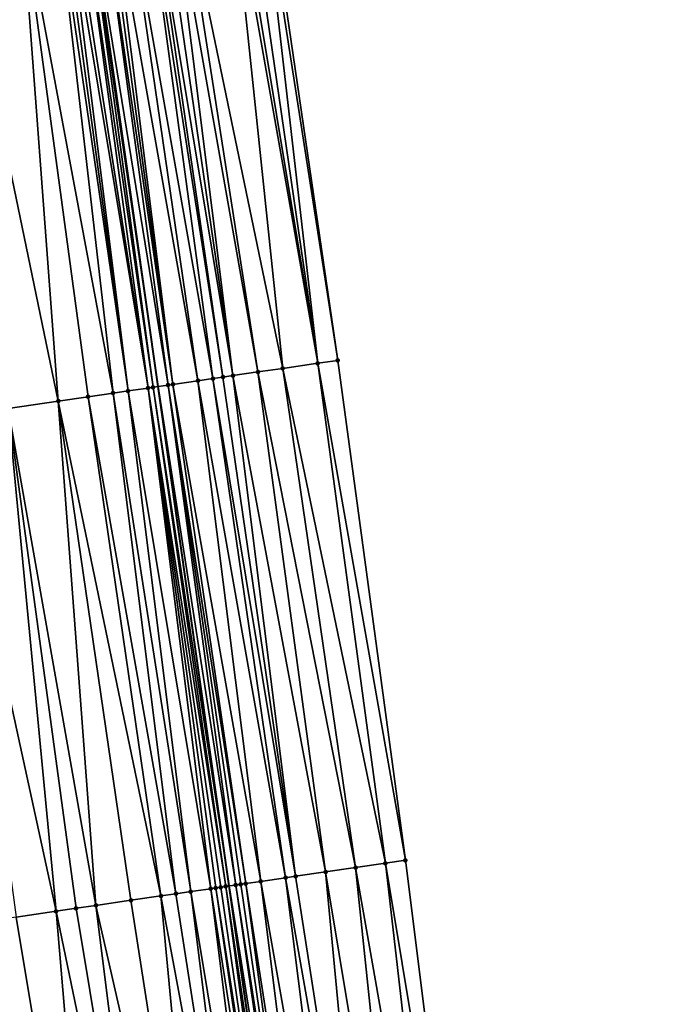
# Model space of a CAD drawing. Header units: feet. Extents: x 2004186 to 2014793, y 836912 to 864902.
# Tile 88 of 256: x 2010609 to 2010634, y 839632 to 839671. Entities that reach past the tile are written whole.
import ezdxf

# ---------------------------------------------------------------- set-up
doc = ezdxf.new("R2010")
doc.units = ezdxf.units.FT
doc.header["$LTSCALE"] = 100
doc.header["$MEASUREMENT"] = 0
for name, color, linetype, lineweight in [('EP_Travel Lane', 5, 'Continuous', 40), ('Road Shots', 4, 'Continuous', 200), ('Road X-Section', 30, 'Continuous', 13)]:
    doc.layers.add(name, color=color, linetype=linetype, lineweight=lineweight)
doc.layers.add('I-77 SB_MM21-27-Surface-Border', color=7, linetype='Continuous')
doc.layers.add('I-77 SB_MM21-27-Surface-TIN', color=7, linetype='Continuous')

msp = doc.modelspace()

# ---------------------------------------------------------------- linework, layer by layer
at = {"layer": 'EP_Travel Lane'}
msp.add_polyline3d([(2010628.338570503, 839557.3465484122, 325.0835515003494), (2010625.365234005, 839577.1237158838, 325.0686312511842), (2010622.468640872, 839596.9119660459, 325.0280780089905), (2010619.649685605, 839616.7130612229, 325.0634671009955), (2010616.830985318, 839636.5123653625, 325.0828093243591), (2010614.012108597, 839656.3129088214, 325.0882472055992), (2010611.193216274, 839676.1135739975, 325.1558233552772), (2010608.481746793, 839695.9290132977, 325.2415413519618), (2010605.917591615, 839715.4675350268, 325.3537476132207), (2010603.315490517, 839735.2951996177, 325.4537320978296), (2010600.713010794, 839755.1257492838, 325.5540446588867), (2010598.11043391, 839774.9571754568, 325.6910213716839), (2010595.595319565, 839794.797996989, 325.8295417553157), (2010593.168818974, 839814.6496749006, 325.9888969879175), (2010590.742297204, 839834.5015260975, 326.1191055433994), (2010588.315843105, 839854.352823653, 326.2822772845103), (2010585.889405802, 839874.2041773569, 326.4534980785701), (2010583.562419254, 839894.0667290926, 326.671785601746)], dxfattribs=at)
at = {"layer": 'I-77 SB_MM21-27-Surface-Border', "color": 3, "linetype": 'ByBlock', "lineweight": -2}
msp.add_polyline3d([(2010592.54919734, 839875.0055921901, 326.1664416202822), (2010594.334517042, 839855.0765520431, 326.0246045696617), (2010597.311174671, 839835.2914392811, 325.8514005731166), (2010600.08935015, 839815.4817200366, 325.682468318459), (2010602.668939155, 839795.6482643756, 325.5183284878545), (2010605.248424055, 839775.8156769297, 325.3784302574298), (2010607.629678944, 839755.9563802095, 325.2565248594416), (2010609.812046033, 839736.0758600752, 325.178446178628), (2010612.592747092, 839716.2711435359, 325.0673909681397), (2010615.366815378, 839696.9336505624, 324.955856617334), (2010618.249892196, 839677.143060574, 324.8396537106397), (2010621.133200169, 839657.3508838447, 324.7641798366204), (2010623.818554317, 839637.5301699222, 324.7675687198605), (2010626.305560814, 839617.6836221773, 324.7617894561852), (2010628.99106029, 839597.8619106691, 324.7425050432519), (2010631.676201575, 839578.0426579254, 324.7779031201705), (2010634.361235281, 839558.2241436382, 324.8098900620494)], dxfattribs=at)
at = {"layer": 'I-77 SB_MM21-27-Surface-TIN', "color": 128, "linetype": 'ByBlock', "lineweight": -2}
for points in [[(2010618.051989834, 839677.1141701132, 324.8525519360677), (2010621.133200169, 839657.3508838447, 324.7641798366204), (2010618.249892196, 839677.143060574, 324.8396537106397)], [(2010616.864562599, 839676.9409170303, 324.910321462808), (2010614.885513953, 839676.6521842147, 325.0017203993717), (2010618.956207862, 839657.0335440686, 324.8743839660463)], [(2010617.062466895, 839676.9697942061, 324.9003295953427), (2010616.864562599, 839676.9409170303, 324.910321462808), (2010620.341566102, 839657.2354910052, 324.8022904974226)], [(2010616.864562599, 839676.9409170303, 324.910321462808), (2010618.956207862, 839657.0335440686, 324.8743839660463), (2010620.341566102, 839657.2354910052, 324.8022904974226)], [(2010617.458274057, 839677.0275583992, 324.8781928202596), (2010617.062466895, 839676.9697942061, 324.9003295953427), (2010620.341566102, 839657.2354910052, 324.8022904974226)], [(2010618.051989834, 839677.1141701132, 324.8525519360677), (2010617.458274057, 839677.0275583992, 324.8781928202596), (2010620.341566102, 839657.2354910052, 324.8022904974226)], [(2010618.051989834, 839677.1141701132, 324.8525519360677), (2010620.341566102, 839657.2354910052, 324.8022904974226), (2010621.133200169, 839657.3508838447, 324.7641798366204)], [(2010613.500181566, 839676.4500598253, 325.0681977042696), (2010612.708556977, 839676.3346019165, 325.0970526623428), (2010616.185489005, 839656.6296665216, 325.0092596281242)], [(2010613.698089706, 839676.478910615, 325.0639784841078), (2010613.500181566, 839676.4500598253, 325.0681977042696), (2010616.581306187, 839656.6873619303, 324.9907809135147)], [(2010613.500181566, 839676.4500598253, 325.0681977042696), (2010616.185489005, 839656.6296665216, 325.0092596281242), (2010616.581306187, 839656.6873619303, 324.9907809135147)], [(2010614.093897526, 839676.5366702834, 325.0428316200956), (2010613.698089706, 839676.478910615, 325.0639784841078), (2010616.977122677, 839656.7450620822, 324.9695970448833)], [(2010613.698089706, 839676.478910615, 325.0639784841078), (2010616.581306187, 839656.6873619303, 324.9907809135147), (2010616.977122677, 839656.7450620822, 324.9695970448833)], [(2010614.48970691, 839676.5944192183, 325.0240328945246), (2010614.093897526, 839676.5366702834, 325.0428316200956), (2010616.977122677, 839656.7450620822, 324.9695970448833)], [(2010614.885513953, 839676.6521842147, 325.0017203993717), (2010614.48970691, 839676.5944192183, 325.0240328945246), (2010617.966665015, 839656.8893048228, 324.9209938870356)], [(2010614.48970691, 839676.5944192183, 325.0240328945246), (2010616.977122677, 839656.7450620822, 324.9695970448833), (2010617.966665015, 839656.8893048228, 324.9209938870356)], [(2010614.885513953, 839676.6521842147, 325.0017203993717), (2010617.966665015, 839656.8893048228, 324.9209938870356), (2010618.956207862, 839657.0335440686, 324.8743839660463)], [(2010610.135772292, 839675.959396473, 325.1836642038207), (2010609.937864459, 839675.9305435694, 325.1883459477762), (2010612.821030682, 839656.1393398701, 325.1182388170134)], [(2010610.333681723, 839675.9882384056, 325.1813826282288), (2010610.135772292, 839675.959396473, 325.1836642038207), (2010612.821030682, 839656.1393398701, 325.1182388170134)], [(2010610.531589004, 839676.0170951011, 325.1758713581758), (2010610.333681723, 839675.9882384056, 325.1813826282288), (2010613.61266779, 839656.2547118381, 325.0920313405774)], [(2010610.333681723, 839675.9882384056, 325.1813826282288), (2010612.821030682, 839656.1393398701, 325.1182388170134), (2010613.61266779, 839656.2547118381, 325.0920313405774)], [(2010610.927399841, 839676.0748340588, 325.1592553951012), (2010610.531589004, 839676.0170951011, 325.1758713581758), (2010613.61266779, 839656.2547118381, 325.0920313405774)], [(2010611.125308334, 839676.103682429, 325.1555654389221), (2010610.927399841, 839676.0748340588, 325.1592553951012), (2010613.810577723, 839656.2835503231, 325.0880500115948)], [(2010610.927399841, 839676.0748340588, 325.1592553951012), (2010613.61266779, 839656.2547118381, 325.0920313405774), (2010613.810577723, 839656.2835503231, 325.0880500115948)], [(2010611.125308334, 839676.103682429, 325.1555654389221), (2010614.012108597, 839656.3129088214, 325.0882472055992), (2010611.193216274, 839676.1135739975, 325.1558233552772)], [(2010611.125308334, 839676.103682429, 325.1555654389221), (2010613.810577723, 839656.2835503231, 325.0880500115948), (2010614.012108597, 839656.3129088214, 325.0882472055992)], [(2010611.719042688, 839676.1901666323, 325.1578204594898), (2010611.193216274, 839676.1135739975, 325.1558233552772), (2010614.404310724, 839656.3700438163, 325.0886309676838)], [(2010614.404310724, 839656.3700438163, 325.0886309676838), (2010611.193216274, 839676.1135739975, 325.1558233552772), (2010614.012108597, 839656.3129088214, 325.0882472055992)], [(2010611.916950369, 839676.2190205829, 325.152909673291), (2010611.719042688, 839676.1901666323, 325.1578204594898), (2010614.602220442, 839656.3988837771, 325.0838076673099)], [(2010611.719042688, 839676.1901666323, 325.1578204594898), (2010614.404310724, 839656.3700438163, 325.0886309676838), (2010614.602220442, 839656.3988837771, 325.0838076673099)], [(2010612.114854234, 839676.2479007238, 325.1422691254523), (2010611.916950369, 839676.2190205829, 325.152909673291), (2010614.602220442, 839656.3988837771, 325.0838076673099)], [(2010612.708556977, 839676.3346019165, 325.0970526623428), (2010612.114854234, 839676.2479007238, 325.1422691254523), (2010615.591763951, 839656.5431184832, 325.0397869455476)], [(2010612.114854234, 839676.2479007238, 325.1422691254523), (2010614.602220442, 839656.3988837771, 325.0838076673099), (2010615.591763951, 839656.5431184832, 325.0397869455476)], [(2010612.708556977, 839676.3346019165, 325.0970526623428), (2010615.591763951, 839656.5431184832, 325.0397869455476), (2010616.185489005, 839656.6296665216, 325.0092596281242)], [(2010608.552499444, 839675.7286431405, 325.2058267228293), (2010605.97968498, 839675.3536421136, 325.2477173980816), (2010610.050288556, 839655.7356220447, 325.1620224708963)], [(2010609.937864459, 839675.9305435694, 325.1883459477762), (2010608.552499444, 839675.7286431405, 325.2058267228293), (2010612.227301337, 839656.0528212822, 325.1319699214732)], [(2010608.552499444, 839675.7286431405, 325.2058267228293), (2010610.050288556, 839655.7356220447, 325.1620224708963), (2010611.237749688, 839655.9086424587, 325.1441198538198)], [(2010608.552499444, 839675.7286431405, 325.2058267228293), (2010611.237749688, 839655.9086424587, 325.1441198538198), (2010612.227301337, 839656.0528212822, 325.1319699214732)], [(2010609.937864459, 839675.9305435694, 325.1883459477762), (2010612.227301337, 839656.0528212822, 325.1319699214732), (2010612.821030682, 839656.1393398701, 325.1182388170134)], [(2010605.97968498, 839675.3536421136, 325.2477173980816), (2010608.071185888, 839655.447260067, 325.1887924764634), (2010610.050288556, 839655.7356220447, 325.1620224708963)], [(2010620.341566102, 839657.2354910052, 324.8022904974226), (2010618.956207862, 839657.0335440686, 324.8743839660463), (2010623.026908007, 839637.4148611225, 324.8075205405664)], [(2010620.341566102, 839657.2354910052, 324.8022904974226), (2010623.818554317, 839637.5301699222, 324.7675687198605), (2010621.133200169, 839657.3508838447, 324.7641798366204)], [(2010620.341566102, 839657.2354910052, 324.8022904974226), (2010623.026908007, 839637.4148611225, 324.8075205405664), (2010623.818554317, 839637.5301699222, 324.7675687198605)], [(2010617.966665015, 839656.8893048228, 324.9209938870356), (2010616.977122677, 839656.7450620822, 324.9695970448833), (2010620.651969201, 839637.0689338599, 324.9253730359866)], [(2010618.956207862, 839657.0335440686, 324.8743839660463), (2010617.966665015, 839656.8893048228, 324.9209938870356), (2010621.839438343, 839637.2418992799, 324.8705968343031)], [(2010617.966665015, 839656.8893048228, 324.9209938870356), (2010620.651969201, 839637.0689338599, 324.9253730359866), (2010621.839438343, 839637.2418992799, 324.8705968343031)], [(2010618.956207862, 839657.0335440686, 324.8743839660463), (2010621.839438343, 839637.2418992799, 324.8705968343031), (2010623.026908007, 839637.4148611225, 324.8075205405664)], [(2010615.591763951, 839656.5431184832, 325.0397869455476), (2010614.602220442, 839656.3988837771, 325.0838076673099), (2010618.07911896, 839636.694178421, 325.0509478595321)], [(2010616.185489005, 839656.6296665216, 325.0092596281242), (2010615.591763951, 839656.5431184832, 325.0397869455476), (2010619.068676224, 839636.8383187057, 325.0109511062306)], [(2010615.591763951, 839656.5431184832, 325.0397869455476), (2010618.07911896, 839636.694178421, 325.0509478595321), (2010619.068676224, 839636.8383187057, 325.0109511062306)], [(2010616.581306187, 839656.6873619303, 324.9907809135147), (2010616.185489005, 839656.6296665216, 325.0092596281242), (2010619.464499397, 839636.8959729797, 324.9906828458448)], [(2010616.185489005, 839656.6296665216, 325.0092596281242), (2010619.068676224, 839636.8383187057, 325.0109511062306), (2010619.464499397, 839636.8959729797, 324.9906828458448)], [(2010616.977122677, 839656.7450620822, 324.9695970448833), (2010616.581306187, 839656.6873619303, 324.9907809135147), (2010619.464499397, 839636.8959729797, 324.9906828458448)], [(2010616.977122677, 839656.7450620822, 324.9695970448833), (2010619.464499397, 839636.8959729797, 324.9906828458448), (2010620.651969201, 839637.0689338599, 324.9253730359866)], [(2010612.227301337, 839656.0528212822, 325.1319699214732), (2010611.237749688, 839655.9086424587, 325.1441198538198), (2010614.714627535, 839636.2040789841, 325.1347974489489)], [(2010612.821030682, 839656.1393398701, 325.1182388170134), (2010612.227301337, 839656.0528212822, 325.1319699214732), (2010615.308361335, 839636.2905669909, 325.1197008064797)], [(2010612.227301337, 839656.0528212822, 325.1319699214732), (2010614.714627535, 839636.2040789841, 325.1347974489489), (2010615.308361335, 839636.2905669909, 325.1197008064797)], [(2010613.61266779, 839656.2547118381, 325.0920313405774), (2010612.821030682, 839656.1393398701, 325.1182388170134), (2010616.100006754, 839636.4058819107, 325.0939500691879)], [(2010612.821030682, 839656.1393398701, 325.1182388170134), (2010615.308361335, 839636.2905669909, 325.1197008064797), (2010616.100006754, 839636.4058819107, 325.0939500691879)], [(2010613.810577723, 839656.2835503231, 325.0880500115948), (2010613.61266779, 839656.2547118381, 325.0920313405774), (2010616.693740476, 839636.4923704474, 325.0800832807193)], [(2010613.61266779, 839656.2547118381, 325.0920313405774), (2010616.495829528, 839636.4635389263, 325.080044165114), (2010616.693740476, 839636.4923704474, 325.0800832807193)], [(2010613.61266779, 839656.2547118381, 325.0920313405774), (2010616.297918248, 839636.4347096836, 325.0852919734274), (2010616.495829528, 839636.4635389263, 325.080044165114)], [(2010613.61266779, 839656.2547118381, 325.0920313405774), (2010616.100006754, 839636.4058819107, 325.0939500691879), (2010616.297918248, 839636.4347096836, 325.0852919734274)], [(2010613.810577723, 839656.2835503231, 325.0880500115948), (2010616.830985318, 839636.5123653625, 325.0828093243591), (2010614.012108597, 839656.3129088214, 325.0882472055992)], [(2010613.810577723, 839656.2835503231, 325.0880500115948), (2010616.693740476, 839636.4923704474, 325.0800832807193), (2010616.830985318, 839636.5123653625, 325.0828093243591)], [(2010614.404310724, 839656.3700438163, 325.0886309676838), (2010614.012108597, 839656.3129088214, 325.0882472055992), (2010617.089561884, 839636.5500368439, 325.0879453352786)], [(2010617.089561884, 839636.5500368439, 325.0879453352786), (2010614.012108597, 839656.3129088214, 325.0882472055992), (2010616.830985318, 839636.5123653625, 325.0828093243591)], [(2010614.602220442, 839656.3988837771, 325.0838076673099), (2010614.404310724, 839656.3700438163, 325.0886309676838), (2010617.485384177, 839636.6076971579, 325.0816928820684)], [(2010614.404310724, 839656.3700438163, 325.0886309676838), (2010617.287472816, 839636.5788684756, 325.088241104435), (2010617.485384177, 839636.6076971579, 325.0816928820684)], [(2010614.404310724, 839656.3700438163, 325.0886309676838), (2010617.089561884, 839636.5500368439, 325.0879453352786), (2010617.287472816, 839636.5788684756, 325.088241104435)], [(2010614.602220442, 839656.3988837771, 325.0838076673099), (2010617.485384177, 839636.6076971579, 325.0816928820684), (2010618.07911896, 839636.694178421, 325.0509478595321)], [(2010610.050288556, 839655.7356220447, 325.1620224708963), (2010608.071185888, 839655.447260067, 325.1887924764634), (2010611.5480492, 839635.7427963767, 325.1845947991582)], [(2010611.237749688, 839655.9086424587, 325.1441198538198), (2010610.050288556, 839655.7356220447, 325.1620224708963), (2010614.120894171, 839636.1175879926, 325.1429682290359)], [(2010610.050288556, 839655.7356220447, 325.1620224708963), (2010612.933427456, 839635.9446059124, 325.1590841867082), (2010614.120894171, 839636.1175879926, 325.1429682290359)], [(2010610.050288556, 839655.7356220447, 325.1620224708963), (2010611.5480492, 839635.7427963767, 325.1845947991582), (2010612.933427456, 839635.9446059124, 325.1590841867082)], [(2010611.237749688, 839655.9086424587, 325.1441198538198), (2010614.120894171, 839636.1175879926, 325.1429682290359), (2010614.714627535, 839636.2040789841, 325.1347974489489)], [(2010608.071185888, 839655.447260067, 325.1887924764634), (2010605.696261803, 839655.101231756, 325.21745873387), (2010609.964760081, 839635.5121547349, 325.2087093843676)], [(2010608.071185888, 839655.447260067, 325.1887924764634), (2010610.756404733, 839635.6274749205, 325.1951780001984), (2010611.5480492, 839635.7427963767, 325.1845947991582)], [(2010608.071185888, 839655.447260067, 325.1887924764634), (2010609.964760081, 839635.5121547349, 325.2087093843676), (2010610.756404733, 839635.6274749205, 325.1951780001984)], [(2010605.696261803, 839655.101231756, 325.21745873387), (2010608.381471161, 839635.2815117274, 325.2296544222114), (2010609.964760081, 839635.5121547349, 325.2087093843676)], [(2010623.026908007, 839637.4148611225, 324.8075205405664), (2010621.839438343, 839637.2418992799, 324.8705968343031), (2010625.316028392, 839617.5393113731, 324.8121053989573)], [(2010623.026908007, 839637.4148611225, 324.8075205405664), (2010626.305560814, 839617.6836221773, 324.7617894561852), (2010623.818554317, 839637.5301699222, 324.7675687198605)], [(2010623.026908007, 839637.4148611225, 324.8075205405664), (2010625.316028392, 839617.5393113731, 324.8121053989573), (2010626.305560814, 839617.6836221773, 324.7617894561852)], [(2010620.651969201, 839637.0689338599, 324.9253730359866), (2010619.464499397, 839636.8959729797, 324.9906828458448), (2010622.545335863, 839617.1352530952, 324.9490595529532)], [(2010621.839438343, 839637.2418992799, 324.8705968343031), (2010620.651969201, 839637.0689338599, 324.9253730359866), (2010623.930681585, 839617.3372859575, 324.8793602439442)], [(2010620.651969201, 839637.0689338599, 324.9253730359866), (2010622.545335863, 839617.1352530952, 324.9490595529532), (2010623.930681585, 839617.3372859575, 324.8793602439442)], [(2010621.839438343, 839637.2418992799, 324.8705968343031), (2010623.930681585, 839617.3372859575, 324.8793602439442), (2010625.316028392, 839617.5393113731, 324.8121053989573)], [(2010617.089561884, 839636.5500368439, 325.0879453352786), (2010616.830985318, 839636.5123653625, 325.0828093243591), (2010619.972544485, 839616.7600936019, 325.0639286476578)], [(2010617.287472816, 839636.5788684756, 325.088241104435), (2010617.089561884, 839636.5500368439, 325.0879453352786), (2010620.170453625, 839616.7889375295, 325.0598505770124)], [(2010617.089561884, 839636.5500368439, 325.0879453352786), (2010619.972544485, 839616.7600936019, 325.0639286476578), (2010620.170453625, 839616.7889375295, 325.0598505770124)], [(2010617.485384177, 839636.6076971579, 325.0816928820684), (2010617.287472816, 839636.5788684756, 325.088241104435), (2010620.170453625, 839616.7889375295, 325.0598505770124)], [(2010618.07911896, 839636.694178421, 325.0509478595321), (2010617.485384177, 839636.6076971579, 325.0816928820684), (2010620.566267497, 839616.8466556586, 325.0417569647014)], [(2010617.485384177, 839636.6076971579, 325.0816928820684), (2010620.170453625, 839616.7889375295, 325.0598505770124), (2010620.566267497, 839616.8466556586, 325.0417569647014)], [(2010619.068676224, 839636.8383187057, 325.0109511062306), (2010618.07911896, 839636.694178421, 325.0509478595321), (2010621.555801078, 839616.9909585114, 324.9940510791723)], [(2010618.07911896, 839636.694178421, 325.0509478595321), (2010620.566267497, 839616.8466556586, 325.0417569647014), (2010621.555801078, 839616.9909585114, 324.9940510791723)], [(2010619.464499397, 839636.8959729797, 324.9906828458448), (2010619.068676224, 839636.8383187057, 325.0109511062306), (2010622.545335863, 839617.1352530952, 324.9490595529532)], [(2010619.068676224, 839636.8383187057, 325.0109511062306), (2010621.555801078, 839616.9909585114, 324.9940510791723), (2010622.545335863, 839617.1352530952, 324.9490595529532)], [(2010614.714627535, 839636.2040789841, 325.1347974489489), (2010614.120894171, 839636.1175879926, 325.1429682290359), (2010617.795541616, 839616.4428263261, 325.1035591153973)], [(2010615.308361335, 839636.2905669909, 325.1197008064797), (2010614.714627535, 839636.2040789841, 325.1347974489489), (2010617.795541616, 839616.4428263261, 325.1035591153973)], [(2010616.100006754, 839636.4058819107, 325.0939500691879), (2010615.308361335, 839636.2905669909, 325.1197008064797), (2010618.587176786, 839616.5582116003, 325.0841075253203)], [(2010615.308361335, 839636.2905669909, 325.1197008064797), (2010617.795541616, 839616.4428263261, 325.1035591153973), (2010618.587176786, 839616.5582116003, 325.0841075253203)], [(2010616.297918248, 839636.4347096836, 325.0852919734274), (2010616.100006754, 839636.4058819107, 325.0939500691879), (2010619.180901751, 839616.6447602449, 325.0663383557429)], [(2010616.100006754, 839636.4058819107, 325.0939500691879), (2010618.587176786, 839616.5582116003, 325.0841075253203), (2010619.180901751, 839616.6447602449, 325.0663383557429)], [(2010616.495829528, 839636.4635389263, 325.080044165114), (2010616.297918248, 839636.4347096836, 325.0852919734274), (2010619.378811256, 839616.6736016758, 325.0630798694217)], [(2010616.297918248, 839636.4347096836, 325.0852919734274), (2010619.180901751, 839616.6447602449, 325.0663383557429), (2010619.378811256, 839616.6736016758, 325.0630798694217)], [(2010616.693740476, 839636.4923704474, 325.0800832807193), (2010616.495829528, 839636.4635389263, 325.080044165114), (2010619.378811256, 839616.6736016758, 325.0630798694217)], [(2010616.693740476, 839636.4923704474, 325.0800832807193), (2010619.649685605, 839616.7130612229, 325.0634671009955), (2010616.830985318, 839636.5123653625, 325.0828093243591)], [(2010616.693740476, 839636.4923704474, 325.0800832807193), (2010619.378811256, 839616.6736016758, 325.0630798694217), (2010619.649685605, 839616.7130612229, 325.0634671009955)], [(2010619.972544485, 839616.7600936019, 325.0639286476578), (2010616.830985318, 839636.5123653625, 325.0828093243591), (2010619.649685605, 839616.7130612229, 325.0634671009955)], [(2010612.933427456, 839635.9446059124, 325.1590841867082), (2010611.5480492, 839635.7427963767, 325.1845947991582), (2010616.014355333, 839616.183258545, 325.1312127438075)], [(2010614.120894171, 839636.1175879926, 325.1429682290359), (2010612.933427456, 839635.9446059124, 325.1590841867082), (2010616.014355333, 839616.183258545, 325.1312127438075)], [(2010614.120894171, 839636.1175879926, 325.1429682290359), (2010616.014355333, 839616.183258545, 325.1312127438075), (2010617.795541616, 839616.4428263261, 325.1035591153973)], [(2010609.964760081, 839635.5121547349, 325.2087093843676), (2010608.381471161, 839635.2815117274, 325.2296544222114), (2010611.660342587, 839615.5487720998, 325.1946826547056)], [(2010610.756404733, 839635.6274749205, 325.1951780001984), (2010609.964760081, 839635.5121547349, 325.2087093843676), (2010614.035260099, 839615.8948455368, 325.1633710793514)], [(2010609.964760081, 839635.5121547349, 325.2087093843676), (2010611.660342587, 839615.5487720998, 325.1946826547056), (2010614.035260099, 839615.8948455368, 325.1633710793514)], [(2010611.5480492, 839635.7427963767, 325.1845947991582), (2010610.756404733, 839635.6274749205, 325.1951780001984), (2010614.035260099, 839615.8948455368, 325.1633710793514)], [(2010611.5480492, 839635.7427963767, 325.1845947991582), (2010614.035260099, 839615.8948455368, 325.1633710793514), (2010616.014355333, 839616.183258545, 325.1312127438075)], [(2010608.381471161, 839635.2815117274, 325.2296544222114), (2010606.006537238, 839634.9355509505, 325.2697375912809), (2010611.660342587, 839615.5487720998, 325.1946826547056)], [(2010606.006537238, 839634.9355509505, 325.2697375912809), (2010608.493788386, 839615.0873238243, 325.2420203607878), (2010611.660342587, 839615.5487720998, 325.1946826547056)]]:
    msp.add_3dface(points, dxfattribs=at)
at = {"layer": 'Road Shots', "lineweight": 100}
for p in [(2010620.341566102, 839657.2354910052, 324.8022904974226), (2010621.133200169, 839657.3508838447, 324.7641798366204), (2010617.966665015, 839656.8893048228, 324.9209938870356), (2010618.956207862, 839657.0335440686, 324.8743839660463), (2010615.591763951, 839656.5431184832, 325.0397869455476), (2010616.185489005, 839656.6296665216, 325.0092596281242), (2010616.581306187, 839656.6873619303, 324.9907809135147), (2010616.977122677, 839656.7450620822, 324.9695970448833), (2010612.227301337, 839656.0528212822, 325.1319699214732), (2010612.821030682, 839656.1393398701, 325.1182388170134), (2010613.61266779, 839656.2547118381, 325.0920313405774), (2010613.810577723, 839656.2835503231, 325.0880500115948), (2010614.404310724, 839656.3700438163, 325.0886309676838), (2010614.602220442, 839656.3988837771, 325.0838076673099), (2010610.050288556, 839655.7356220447, 325.1620224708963), (2010611.237749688, 839655.9086424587, 325.1441198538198), (2010623.026908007, 839637.4148611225, 324.8075205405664), (2010623.818554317, 839637.5301699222, 324.7675687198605), (2010620.651969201, 839637.0689338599, 324.9253730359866), (2010621.839438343, 839637.2418992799, 324.8705968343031), (2010617.089561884, 839636.5500368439, 325.0879453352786), (2010617.287472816, 839636.5788684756, 325.088241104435), (2010617.485384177, 839636.6076971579, 325.0816928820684), (2010618.07911896, 839636.694178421, 325.0509478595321), (2010619.068676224, 839636.8383187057, 325.0109511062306), (2010619.464499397, 839636.8959729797, 324.9906828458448), (2010614.714627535, 839636.2040789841, 325.1347974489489), (2010615.308361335, 839636.2905669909, 325.1197008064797), (2010616.100006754, 839636.4058819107, 325.0939500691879), (2010616.297918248, 839636.4347096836, 325.0852919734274), (2010616.495829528, 839636.4635389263, 325.080044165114), (2010616.693740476, 839636.4923704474, 325.0800832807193), (2010612.933427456, 839635.9446059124, 325.1590841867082), (2010614.120894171, 839636.1175879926, 325.1429682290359), (2010609.964760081, 839635.5121547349, 325.2087093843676), (2010610.756404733, 839635.6274749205, 325.1951780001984), (2010611.5480492, 839635.7427963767, 325.1845947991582)]:
    msp.add_point(p, dxfattribs=at)
at = {"layer": 'Road X-Section', "extrusion": (-0.1441559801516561, 0.9895441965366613, 0.004619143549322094), "elevation": 541056.4998370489, "flags": 128}
msp.add_lwpolyline([(-2110613.619383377, -2173.587884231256), (-2110614.819383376, -2173.585190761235), (-2110616.219383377, -2173.580812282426), (-2110616.419383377, -2173.580602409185), (-2110617.019383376, -2173.590544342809), (-2110617.419383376, -2173.592355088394), (-2110617.819383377, -2173.588468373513), (-2110618.219383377, -2173.584328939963), (-2110618.419383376, -2173.587957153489), (-2110618.819383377, -2173.609828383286), (-2110619.019383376, -2173.614666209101), (-2110619.219383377, -2173.612689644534), (-2110619.419383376, -2173.608685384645), (-2110619.819383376, -2173.609333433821), (-2110620.419383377, -2173.603384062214), (-2110621.019383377, -2173.607825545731), (-2110622.019383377, -2173.618245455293), (-2110622.619383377, -2173.626183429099), (-2110623.019383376, -2173.629655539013), (-2110623.619383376, -2173.638860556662), (-2110623.819383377, -2173.640225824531), (-2110626.019383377, -2173.673386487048), (-2110627.619383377, -2173.687644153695), (-2110629.219383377, -2173.69837755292), (-2110629.619383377, -2173.700724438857), (-2110630.419383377, -2173.702010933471), (-2110630.819383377, -2173.707566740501), (-2110631.019383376, -2173.7126165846), (-2110631.419383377, -2173.727812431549), (-2110631.619383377, -2173.730854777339), (-2110632.019383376, -2173.727724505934), (-2110633.019383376, -2173.732794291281), (-2110634.219383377, -2173.755050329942), (-2110634.819383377, -2173.76539561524), (-2110636.019383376, -2173.781473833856), (-2110636.819383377, -2173.792269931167), (-2110638.219383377, -2173.813588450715), (-2110639.219383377, -2173.833509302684), (-2110641.419383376, -2173.860839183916), (-2110642.619383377, -2173.876248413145), (-2110644.019383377, -2173.905661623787), (-2110644.219383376, -2173.911467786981), (-2110645.219383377, -2173.927908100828), (-2110646.219383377, -2173.938281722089), (-2110646.819383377, -2173.944827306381), (-2110647.619383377, -2173.955856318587), (-2110649.019383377, -2173.97751797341), (-2110650.219383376, -2173.993116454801), (-2110652.819383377, -2174.035007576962), (-2110654.219383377, -2174.052488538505), (-2110654.419383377, -2174.057170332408), (-2110654.619383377, -2174.05945193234), (-2110654.819383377, -2174.06496326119), (-2110655.219383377, -2174.08157940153), (-2110655.419383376, -2174.085269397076), (-2110656.019383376, -2174.083014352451), (-2110656.219383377, -2174.08792519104), (-2110656.419383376, -2174.098565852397), (-2110657.019383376, -2174.143782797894), (-2110657.819383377, -2174.172638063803), (-2110658.019383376, -2174.176857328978), (-2110658.419383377, -2174.198004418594), (-2110658.819383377, -2174.216803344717), (-2110659.219383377, -2174.239116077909), (-2110661.219383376, -2174.330515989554), (-2110661.419383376, -2174.340507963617), (-2110661.819383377, -2174.362644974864), (-2110662.419383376, -2174.388286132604), (-2110662.619383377, -2174.401184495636)], dxfattribs=at)
at = {"layer": 'Road X-Section', "extrusion": (-0.1441572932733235, 0.9895531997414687, 0.001771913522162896), "elevation": 541040.4933473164, "flags": 128}
msp.add_lwpolyline([(-2110613.820209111, -633.0894639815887), (-2110614.620209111, -633.0872674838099), (-2110615.420209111, -633.0827122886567), (-2110616.220209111, -633.0837667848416), (-2110617.020209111, -633.0894112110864), (-2110617.420209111, -633.0878696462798), (-2110617.820209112, -633.0840342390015), (-2110618.020209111, -633.0839792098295), (-2110618.220209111, -633.0887365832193), (-2110618.420209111, -633.0975800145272), (-2110618.620209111, -633.1029689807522), (-2110618.820209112, -633.1034578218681), (-2110619.420209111, -633.0974919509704), (-2110620.020209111, -633.1007502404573), (-2110620.420209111, -633.1007412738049), (-2110622.020209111, -633.1179156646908), (-2110624.020209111, -633.1470026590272), (-2110625.020209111, -633.1660436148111), (-2110626.020209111, -633.1800019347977), (-2110629.420209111, -633.2122350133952), (-2110630.020209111, -633.2145478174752), (-2110631.020209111, -633.2350057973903), (-2110631.420209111, -633.2446819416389), (-2110631.620209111, -633.2466916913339), (-2110632.420209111, -633.2439572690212), (-2110633.02020911, -633.2506370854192), (-2110633.820209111, -633.2619698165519), (-2110635.220209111, -633.2838179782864), (-2110635.820209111, -633.2923686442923), (-2110636.420209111, -633.3032854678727), (-2110637.420209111, -633.3152777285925), (-2110638.620209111, -633.338556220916), (-2110639.62020911, -633.3571459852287), (-2110641.020209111, -633.3731177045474), (-2110641.820209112, -633.3808154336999), (-2110642.420209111, -633.3866727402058), (-2110643.020209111, -633.3964541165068), (-2110643.420209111, -633.4066002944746), (-2110644.220209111, -633.4138099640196), (-2110646.020209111, -633.4463655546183), (-2110647.020209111, -633.4605018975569), (-2110649.420209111, -633.4891681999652), (-2110651.420209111, -633.515938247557), (-2110652.620209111, -633.5338408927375), (-2110653.620209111, -633.5459908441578), (-2110654.220209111, -633.5597219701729), (-2110655.020209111, -633.5859294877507), (-2110655.220209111, -633.5899108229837), (-2110655.820209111, -633.5893298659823), (-2110656.020209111, -633.5941531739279), (-2110657.02020911, -633.6381739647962), (-2110657.620209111, -633.6687013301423), (-2110658.020209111, -633.6871800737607), (-2110658.420209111, -633.7083639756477), (-2110659.420209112, -633.7569672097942), (-2110660.420209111, -633.8035772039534), (-2110661.820209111, -633.8756707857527), (-2110662.620209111, -633.9137815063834)], dxfattribs=at)
at = {"layer": 'Road X-Section', "extrusion": (0.144157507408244, -0.9895546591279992, 0.0004354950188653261), "elevation": -541020.5705052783, "flags": 128}
msp.add_lwpolyline([(2110614.821029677, 561.1747241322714), (2110616.421029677, 561.1838199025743), (2110617.621029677, 561.186289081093), (2110619.221029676, 561.180596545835), (2110620.221029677, 561.1711008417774), (2110621.021029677, 561.165835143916), (2110622.221029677, 561.1517847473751), (2110623.421029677, 561.1303018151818), (2110624.621029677, 561.1147489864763), (2110625.821029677, 561.0944647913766), (2110626.621029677, 561.0860278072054), (2110629.221029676, 561.0640035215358), (2110630.021029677, 561.0579970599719), (2110630.621029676, 561.0466773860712), (2110631.021029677, 561.0361028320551), (2110631.421029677, 561.0303798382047), (2110632.621029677, 561.0282940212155), (2110633.421029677, 561.0198018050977), (2110635.421029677, 560.9909347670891), (2110636.421029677, 560.9802797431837), (2110637.421029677, 560.9697333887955), (2110640.221029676, 560.9299005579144), (2110641.821029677, 560.912155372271), (2110642.821029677, 560.9013548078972), (2110644.421029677, 560.8815543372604), (2110646.821029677, 560.84147116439), (2110648.421029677, 560.8205261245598), (2110649.221029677, 560.8069947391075), (2110650.021029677, 560.7964115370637), (2110651.421029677, 560.7709009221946), (2110652.621029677, 560.7547849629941), (2110653.221029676, 560.7466141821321), (2110653.821029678, 560.7315175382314), (2110654.621029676, 560.705766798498), (2110654.821029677, 560.6971087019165), (2110655.021029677, 560.6918608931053), (2110655.221029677, 560.6919000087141), (2110655.621029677, 560.699762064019), (2110655.821029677, 560.7000578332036), (2110656.021029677, 560.6935096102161), (2110656.621029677, 560.6627645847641), (2110657.621029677, 560.6227678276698), (2110658.021029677, 560.6024995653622), (2110659.221029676, 560.5371897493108), (2110660.421029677, 560.4824135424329), (2110661.621029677, 560.4193372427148), (2110662.421029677, 560.3793854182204)], dxfattribs=at)

doc.saveas('drawing.dxf')
